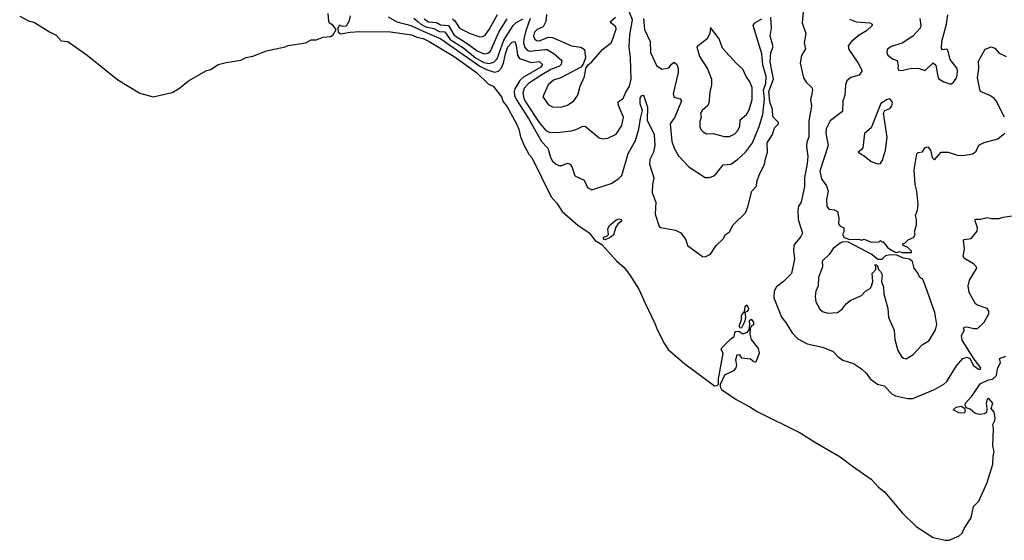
# Model space of a CAD drawing. Extents: x 1493970 to 1595317, y 729910 to 844791.
# Tile 29 of 256: x 1545825 to 1553122, y 740287 to 744147. Entities that reach past the tile are written whole.
import ezdxf

# ---------------------------------------------------------------- set-up
doc = ezdxf.new("R2010")
doc.units = 0

msp = doc.modelspace()

# ---------------------------------------------------------------- linework, layer by layer
at = {"layer": '0CON10XD'}
for points in [[(1549609.5, 744155), (1549575.4, 744065), (1549561.3, 744005), (1549560, 743975), (1549570, 743940), (1549585, 743921.2), (1549604.5, 743914.5), (1549717.3, 743927.3), (1549735.2, 743925.2), (1549755, 743913.4), (1549785, 743895.9), (1549843.5, 743845), (1549837.5, 743815), (1549825, 743803.8), (1549762.6, 743777.4), (1549695, 743739.5), (1549595, 743674.3), (1549565, 743640), (1549554.4, 743605), (1549562.6, 743565), (1549575, 743538.7), (1549676.2, 743385), (1549725, 743324.6), (1549755, 743310.7), (1549827.3, 743312.7), (1549915, 743323.1), (1549955.4, 743334.6), (1549995, 743355.6), (1550015, 743357.1), (1550120.5, 743270.5), (1550145, 743263.8), (1550185, 743268), (1550245, 743298), (1550287.8, 743362.2), (1550301.1, 743425), (1550262, 743512), (1550261.3, 743538.7), (1550298, 743562), (1550314.7, 743605.3), (1550345, 743654.3), (1550357.3, 743705), (1550351.5, 743865), (1550341.2, 743945), (1550345.9, 744035.9), (1550367.8, 744145), (1550343.1, 744206.9)], [(1551631.5, 744205), (1551623.9, 744125), (1551651.8, 744045), (1551638.6, 743975), (1551649.3, 743930.7), (1551618.5, 743881.5), (1551608.7, 743825), (1551635.4, 743715), (1551655, 743682.9), (1551695.5, 743645.5), (1551700, 743625), (1551693, 743583), (1551687.1, 743555), (1551693.3, 743505), (1551672.7, 743397.3), (1551674.5, 743275.5), (1551660, 743240), (1551655.4, 743205), (1551666.3, 743135), (1551661.8, 743081.8), (1551640.9, 742975), (1551640.4, 742909.6), (1551617.2, 742795), (1551598, 742765), (1551592.5, 742735), (1551594.1, 742665), (1551627.1, 742565), (1551615, 742539.2), (1551562.5, 742475), (1551559.2, 742435), (1551567.9, 742375), (1551544.7, 742265), (1551485.2, 742204.8), (1551433.9, 742166.1), (1551417.5, 742135), (1551413.4, 742085), (1551453.1, 741986.9), (1551470.6, 741940.6), (1551501.5, 741905), (1551550, 741825), (1551591.7, 741781.7), (1551662.6, 741742.6), (1551775, 741719.2), (1551855, 741686.8), (1551889.4, 741649.4), (1551925, 741622.1), (1552005, 741597.5), (1552065, 741557.7), (1552101.1, 741525), (1552129.2, 741485), (1552182, 741445), (1552232.9, 741432.9), (1552291.1, 741371.1), (1552315, 741358.5), (1552405, 741337.6), (1552445, 741337.5), (1552605.7, 741404.3), (1552675, 741444.5), (1552696.4, 741463.7), (1552769.1, 741580.9), (1552814.1, 741635.9), (1552846.1, 741646.1), (1552866.1, 741636.1), (1552894.2, 741584.2), (1552932, 741555), (1552946, 741555), (1552948, 741565), (1552899.5, 741629.5), (1552810.8, 741770.8), (1552805.4, 741805), (1552827.5, 741845), (1552820, 741855), (1552825, 741866.7), (1552845, 741870), (1552896.4, 741856.4), (1552925, 741856.7), (1552972, 741905), (1553006.9, 741965), (1553007.5, 741985), (1552995, 742005.6), (1552925, 742029.5), (1552910, 742040), (1552861.8, 742125), (1552854.5, 742175), (1552864, 742216), (1552919.4, 742305), (1552915, 742318), (1552895, 742337.1), (1552826.7, 742376.7), (1552818.6, 742395), (1552828.1, 742445), (1552820.8, 742509.2), (1552825, 742516.7), (1552877.5, 742525), (1552920.7, 742579.3), (1552923.8, 742605), (1552906.7, 742655), (1552907.5, 742665), (1552915, 742668.8), (1552945, 742668), (1552995, 742680), (1553026.4, 742673.6), (1553083.9, 742673.9), (1553115, 742683.8), (1553229.3, 742700.7)], [(1545825, 744172.7), (1545889.2, 744139.2), (1545935, 744125.2), (1546046.5, 744056.5), (1546095, 744033.2), (1546131.4, 743991.4), (1546181.5, 743985), (1546325.2, 743885.2), (1546551.3, 743701.3), (1546715, 743602.1), (1546815, 743575.8), (1546955, 743606.8), (1547010.1, 743639.9), (1547075, 743693.2), (1547205, 743766.8), (1547241.1, 743778.9), (1547296, 743815), (1547355, 743830.3), (1547465, 743846.2), (1547502.6, 743867.4), (1547553.9, 743876.1), (1547654.8, 743915.2), (1547792.5, 743945), (1547815, 743955.9), (1547945, 743976.5), (1547985, 743997.5), (1548021.3, 743998.7), (1548075, 744017.1), (1548128.6, 744021.4), (1548148.5, 744035), (1548170, 744075), (1548146.6, 744106.6), (1548122.3, 744122.3), (1548115.8, 744135.8), (1548112.5, 744192.5)], [(1548275.4, 744175), (1548265.4, 744135), (1548245, 744099.4), (1548217, 744097), (1548195, 744106.2), (1548183.3, 744085), (1548185.6, 744055), (1548205, 744041.8), (1548275, 744054.7), (1548345, 744059.4), (1548574, 744056), (1548730, 744035), (1548768.4, 744018.4), (1548815, 744008.3), (1548859.1, 743985), (1549046.2, 743875), (1549210.4, 743755), (1549300.3, 743670.3), (1549335.3, 743655.3), (1549395.9, 743575), (1549409.3, 743539.3), (1549436.2, 743505), (1549506.9, 743375), (1549525.6, 743335), (1549537.4, 743277.4), (1549563.2, 743213.2), (1549599.3, 743149.3), (1549620.9, 743125), (1549764.8, 742834.8), (1549806.2, 742786.2), (1549846, 742726), (1549962.9, 742622.9), (1550045, 742568), (1550091.1, 742511.1), (1550139.1, 742479.1), (1550249.2, 742359.2), (1550305, 742308.7), (1550345, 742258.2), (1550415, 742149.6), (1550460.4, 742045), (1550535, 741890.5), (1550548.9, 741848.9), (1550602.9, 741742.9), (1550630.8, 741700.8), (1550754.8, 741594.8), (1550975, 741432.8), (1550995.3, 741434.7), (1551004.6, 741445), (1551004.7, 741485), (1551040, 741675), (1551025, 741702.5), (1551027.8, 741715), (1551095, 741781.1), (1551121.4, 741798.6), (1551124.1, 741825.9), (1551132.5, 741835), (1551155, 741836.7), (1551185, 741817.5), (1551220, 741830), (1551231.7, 741848.3), (1551237.5, 741882.5), (1551233.6, 741916.4), (1551246.4, 741926.4), (1551262.5, 741905), (1551262.5, 741885), (1551250, 741875), (1551240, 741855), (1551237.5, 741815), (1551246.7, 741775), (1551298.3, 741708.3), (1551306.2, 741675), (1551281.7, 741608.3), (1551265, 741610), (1551240.8, 741630.8), (1551178.3, 741638.3), (1551161.7, 741661.7), (1551140.7, 741659.3), (1551130, 741625), (1551137.5, 741585), (1551133.3, 741565), (1551115, 741544), (1551049.4, 741510.6), (1551016.9, 741443.1), (1551016.4, 741425), (1551026.4, 741405), (1551135, 741330.2), (1551236.9, 741276.9), (1551290.8, 741240.8), (1551610.4, 741085), (1551722, 741012), (1551905, 740905.5), (1551997.6, 740837.6), (1552135, 740739.1), (1552191.2, 740681.2), (1552235, 740646.1), (1552367.8, 740487.8), (1552470.3, 740390.3), (1552595, 740306.6), (1552685, 740287.3), (1552715, 740286.8), (1552789.1, 740320.9), (1552811, 740339), (1552824.5, 740375.5), (1552877.2, 740452.8), (1552893.4, 740536.6), (1552933, 740577), (1552995.5, 740714.5), (1553037.4, 740852.6), (1553038.9, 740911.1)], [(1548555, 744168.3), (1548621.4, 744131.4), (1548724.2, 744104.2), (1548792.2, 744072.2), (1548945.8, 744005.8), (1549235, 743803.3), (1549285, 743777.4), (1549345, 743758), (1549373.4, 743766.6), (1549395, 743789.7), (1549411.7, 743825), (1549424.7, 743895), (1549443.8, 743945), (1549475, 743981.7), (1549495, 743985.4), (1549505, 743955.7), (1549514.5, 743884.5), (1549529.5, 743859.5), (1549615, 743831), (1549675, 743837), (1549699.7, 743815), (1549687.9, 743795), (1549558, 743722), (1549532.7, 743697.3), (1549495.2, 743635), (1549489.2, 743615), (1549492.4, 743585), (1549506.9, 743553.1), (1549597, 743415), (1549693.1, 743243.1), (1549740, 743195), (1549758.6, 743125), (1549775, 743098.8), (1549800, 743075), (1549820, 743065), (1549843.2, 743066.8), (1549885, 743082.9), (1549904.3, 743075), (1549920.7, 743050.7), (1549940, 742990), (1550007.6, 742957.6), (1550033.8, 742903.8), (1550065, 742886.5), (1550208, 742932), (1550265, 742968.6), (1550287.4, 742992.6), (1550335.7, 743154.3), (1550389.3, 743250.7), (1550413.5, 743336.5), (1550425.7, 743414.3)], [(1548745, 744159), (1548775.4, 744135), (1548797, 744115), (1548835, 744094.7), (1548895, 744081.2), (1548935, 744059.6), (1548975, 744056.1), (1549015, 744000.9), (1549115.7, 743935.7), (1549204.3, 743865), (1549265, 743830.9), (1549305, 743821.4), (1549338.3, 743831.7), (1549365, 743857.6), (1549413.5, 743996.5), (1549481.6, 744105), (1549505, 744126.1), (1549556.9, 744153.1)], [(1548823.8, 744153.8), (1548855, 744132.1), (1548915, 744125.8), (1548945, 744109.4), (1549003.1, 744103.1), (1549045, 744031.7), (1549141.6, 743971.6), (1549215, 743916), (1549265.7, 743894.3), (1549295, 743897.9), (1549315.3, 743915), (1549375.1, 744054.9), (1549437.6, 744152.4)], [(1549033.2, 744153.2), (1549049.1, 744139.1), (1549084, 744084), (1549163.3, 744045), (1549235, 744020.8), (1549255, 744022.3), (1549275, 744033.6), (1549305, 744074.5), (1549365.8, 744185)], [(1549729.5, 744185), (1549723.6, 744133.6), (1549705.5, 744095), (1549661.5, 744075), (1549641.6, 744055), (1549633.7, 744025), (1549641.8, 744001.8), (1549655, 743993.1), (1549675, 743991.3), (1549743.1, 744016.9), (1549775, 744016.2), (1549914, 743954), (1549985, 743944.5), (1550011.1, 743925), (1550017.5, 743865), (1550002, 743818), (1549984.3, 743795.7), (1549835, 743717.1), (1549781.5, 743698.5), (1549740.9, 743665), (1549702.9, 743575), (1549745, 743516.2), (1549775, 743500.8), (1549835, 743498.9), (1549885, 743513.3), (1549930.8, 743545), (1549962.1, 743587.9), (1549980, 743655), (1550010.8, 743725), (1550020, 743785), (1550038.3, 743811.7), (1550065, 743833.8), (1550143.3, 743925), (1550212.2, 743977.8), (1550245.9, 744075.9), (1550242.7, 744095), (1550205.4, 744125), (1550203.8, 744135), (1550240, 744165)], [(1550425.7, 743414.3), (1550441.3, 743475), (1550423.6, 743523.6), (1550422.5, 743565), (1550435, 743584.5), (1550445, 743586.7), (1550450.5, 743580.5), (1550477.8, 743497.8), (1550475, 743402.5), (1550527.3, 743295), (1550532.3, 743215), (1550522.3, 743165), (1550495, 743111.2), (1550492.8, 743075), (1550524.6, 742975), (1550513.9, 742925), (1550513.5, 742863.5), (1550540.5, 742795), (1550534.2, 742705), (1550564.2, 742614.2), (1550575.8, 742605.8), (1550685, 742586.7), (1550725, 742566.9), (1550762.9, 742515), (1550775, 742472.5), (1550885, 742391.2), (1550905, 742390), (1550945, 742408), (1550986, 742474), (1551038.7, 742521.3), (1551056.7, 742555), (1551086.2, 742575), (1551113.3, 742625), (1551203.3, 742715), (1551221.5, 742758.5), (1551250.6, 742875), (1551285, 742912), (1551289.2, 742945), (1551306.8, 742995), (1551345.9, 743075), (1551351.6, 743115), (1551368.3, 743165), (1551365.8, 743235), (1551403.5, 743295), (1551418.8, 743345), (1551450, 743375), (1551448.2, 743385), (1551408, 743428), (1551404.3, 743485), (1551385.6, 743535), (1551377.3, 743615), (1551411.3, 743705), (1551387.3, 743835), (1551392.8, 743905), (1551408.8, 743945), (1551395, 744000), (1551388, 744025), (1551396.4, 744085), (1551392.4, 744165)], [(1550447.2, 744155), (1550456.2, 744075), (1550496.9, 743985), (1550500, 743905), (1550545, 743806.7), (1550585, 743781.2), (1550635, 743790.8), (1550655, 743818), (1550675, 743832), (1550695.6, 743815), (1550706.4, 743786.4), (1550706.4, 743755), (1550667.5, 743597.5), (1550675, 743573.3), (1550721.2, 743561.2), (1550730.8, 743545), (1550680.8, 743425), (1550646.1, 743375), (1550659.2, 743245), (1550675.6, 743195), (1550708.9, 743138.9), (1550785, 743056), (1550905, 742977.5), (1550935, 742976.2), (1550964.2, 742985.8), (1550985, 743001.2), (1551039.5, 743070.5), (1551095, 743076), (1551147.8, 743112.2), (1551204.8, 743165.2), (1551255.7, 743234.3), (1551304.7, 743355), (1551332.6, 743445), (1551345, 743560), (1551338.5, 743625), (1551355.5, 743675), (1551358.5, 743725), (1551331.7, 743811.7), (1551325.8, 743895), (1551262.2, 744105), (1551272.5, 744125), (1551325, 744154.4)], [(1551975, 744150), (1552025, 744130.6), (1552125, 744123.1), (1552142.9, 744115), (1552143.3, 744105), (1552100, 744065), (1552047.3, 744032.8), (1551986.9, 743983.1), (1551966.4, 743953.6), (1551969.4, 743925), (1552040, 743825), (1552065, 743776.7), (1552065.6, 743765), (1552046.2, 743735), (1551985, 743718.1), (1551955, 743693.8), (1551944.6, 743665.4), (1551939.6, 743585), (1551926.2, 743545), (1551924.1, 743465.9), (1551831.7, 743398.3), (1551802.7, 743337.3), (1551799.6, 743305), (1551816.7, 743215), (1551756.2, 743025), (1551768.3, 742968.3), (1551803.5, 742915), (1551817.8, 742875), (1551804.4, 742815), (1551806, 742765), (1551823, 742743), (1551865, 742737.5), (1551885.7, 742725), (1551895.6, 742675), (1551893.1, 742633.1), (1551905, 742616.7), (1551932.5, 742605), (1551933.3, 742575), (1551923.8, 742555), (1551935, 742533.3), (1551975, 742517.5), (1552045, 742520), (1552065, 742512.5), (1552085, 742520), (1552135, 742497.5), (1552195, 742500), (1552205, 742510), (1552215, 742500), (1552225, 742500), (1552260, 742455), (1552313, 742423), (1552325, 742420), (1552345, 742427.5), (1552365, 742420), (1552435, 742420), (1552435, 742430), (1552405, 742460), (1552371.7, 742471.7), (1552370, 742485), (1552388.3, 742491.7), (1552410, 742515), (1552448.3, 742531.7), (1552462.5, 742555), (1552457.5, 742575), (1552472.5, 742625), (1552472.5, 742665), (1552463.3, 742695), (1552480, 742735), (1552483.6, 742776.4), (1552473.1, 742875), (1552460.8, 742925), (1552454.6, 743034.6), (1552475, 743152.5), (1552485, 743163.3), (1552515, 743167.5), (1552534.1, 743195.9), (1552555, 743203.3), (1552575, 743178.8), (1552588.6, 743125), (1552605, 743108.8), (1552655, 743164.4), (1552706, 743164), (1552775, 743142.9), (1552815, 743139.4), (1552888.3, 743151.7), (1552915, 743173.3), (1552934.2, 743215.8), (1552973.1, 743236.9), (1553075, 743264.2), (1553125.6, 743305)], [(1552497.1, 744155), (1552503.3, 744105), (1552499.4, 744085), (1552444.4, 744025), (1552365, 743972), (1552285, 743949.2), (1552253.3, 743925), (1552251.2, 743905), (1552258.8, 743885), (1552295, 743856), (1552327.5, 743845), (1552336.2, 743805), (1552334.1, 743784.1), (1552340.7, 743770.7), (1552373.9, 743773.9), (1552425, 743786.2), (1552485, 743787.5), (1552535, 743770), (1552595, 743827.5), (1552615, 743810), (1552630, 743725), (1552638.3, 743708.3), (1552675, 743686.7), (1552725, 743670), (1552745, 743683.3), (1552765, 743711.2), (1552772.5, 743735), (1552776.5, 743765), (1552772.2, 743785), (1552722.1, 743852.1), (1552705, 743923.3), (1552695, 743927.5), (1552665, 743922.5), (1552656.7, 743936.7), (1552659.2, 743985), (1552694.5, 744115), (1552705, 744184.2)], [(1551045, 743281.5), (1551085, 743281.8), (1551125, 743301.8), (1551145, 743323.3), (1551163.1, 743355), (1551165.5, 743405), (1551210.8, 743445), (1551231.8, 743478.2), (1551254.7, 743555), (1551253.2, 743645), (1551236.9, 743686.9), (1551209.4, 743725), (1551185, 743781.2), (1551135, 743826), (1551034.3, 743935), (1551010, 744005), (1550945, 744090), (1550940, 744045), (1550918.1, 744001.9), (1550843.3, 743945), (1550864.3, 743875), (1550922.4, 743782.4), (1550951.4, 743705), (1550951.4, 743665), (1550939.4, 743610.6), (1550931.5, 743525), (1550921.7, 743508.3), (1550882.2, 743475), (1550871.5, 743455), (1550875.7, 743425), (1550866.9, 743395), (1550865.8, 743355), (1550873.4, 743333.4), (1550890, 743315), (1550915, 743301.9), (1550965, 743302.7), (1551045, 743281.5)], [(1553123.6, 743425), (1553063.1, 743545), (1553045, 743565.6), (1553015, 743585.6), (1552946.7, 743615), (1552940.3, 743630.3), (1552923.6, 743715), (1552934.6, 743785), (1552930.6, 743839.4), (1552981.7, 743928.3), (1553024.3, 743945.7), (1553051.2, 743935), (1553085, 743899.4), (1553135.5, 743875.5)], [(1552185, 743078.8), (1552205, 743081.2), (1552220, 743105), (1552241.2, 743178.8), (1552254.3, 743275), (1552226.2, 743455), (1552237.5, 743475), (1552275, 743488.8), (1552288.8, 743505), (1552293.3, 743535), (1552275, 743560), (1552255, 743556.2), (1552206.7, 743525), (1552136.2, 743345), (1552087.2, 743302.8), (1552072.9, 743197.1), (1552065, 743183.8), (1552040, 743165), (1552085, 743138.8), (1552135, 743096.7), (1552185, 743078.8)], [(1550165, 742514.4), (1550155, 742516.7), (1550152.5, 742535), (1550177.7, 742542.3), (1550190, 742555), (1550184.6, 742595), (1550195, 742618.1), (1550245, 742664), (1550265, 742670), (1550282.5, 742665), (1550288.8, 742655), (1550259.1, 742630.9), (1550242.2, 742607.8), (1550225, 742552.5), (1550205.8, 742535), (1550165, 742514.4)], [(1552395, 741633.3), (1552445.9, 741664.1), (1552513, 741737), (1552565, 741768), (1552611.7, 741848.3), (1552623.6, 741886.4), (1552608.1, 741975), (1552525, 742206.7), (1552515, 742223.3), (1552495, 742237.5), (1552483.3, 742265), (1552453.9, 742303.9), (1552442.5, 742355), (1552420.7, 742370.7), (1552375, 742380), (1552325, 742400), (1552275, 742402.5), (1552243, 742397), (1552215, 742370), (1552185, 742370), (1552140, 742405), (1551967, 742497), (1551925, 742500), (1551905, 742491.2), (1551855, 742451.2), (1551823.8, 742405), (1551773, 742357), (1551774.3, 742315), (1551745.8, 742235), (1551743.8, 742175), (1551726.1, 742133.9), (1551720, 742095), (1551726, 742055), (1551755, 742000), (1551775, 741983.8), (1551815, 741972), (1551885, 741976), (1551919.7, 742000.3), (1551950.3, 742039.7), (1551980, 742065), (1552065, 742103.3), (1552093.3, 742135), (1552127.5, 742155), (1552138.3, 742171.7), (1552147.5, 742205), (1552142.5, 742265), (1552170, 742295), (1552170, 742315), (1552161.7, 742328.3), (1552178.3, 742328.3), (1552191.7, 742291.7), (1552205, 742280), (1552216.4, 742256.4), (1552213.3, 742205), (1552226.2, 742165), (1552230, 742115), (1552260, 742005), (1552265, 741940), (1552306.9, 741845), (1552312.1, 741775), (1552332.5, 741695), (1552359.8, 741649.8), (1552375, 741637.5), (1552395, 741633.3)], [(1551165, 741860), (1551158, 741875), (1551173.8, 741925), (1551173.8, 741955), (1551197.5, 741982.5), (1551201.5, 742018.5), (1551215, 742033.3), (1551226, 742005), (1551224.2, 741995), (1551217, 741983), (1551200, 741975), (1551204, 741945), (1551198.3, 741911.7), (1551175, 741863.3), (1551165, 741860)], [(1553038.9, 740911.1), (1553048.4, 740945), (1553037.8, 740985), (1553041.5, 741115), (1553036.7, 741145), (1553052.8, 741175), (1553054.1, 741194.1), (1553048.1, 741238.1), (1553025.7, 741265), (1553037.1, 741305), (1553005, 741340), (1552995, 741330), (1552988, 741305), (1552994.2, 741264.2), (1552990, 741235), (1552975, 741224), (1552935, 741220), (1552905, 741228.8), (1552869.7, 741259.7), (1552840, 741270), (1552831.7, 741291.7), (1552833.8, 741305), (1552882, 741355), (1552942.9, 741447.1), (1553005, 741478), (1553035, 741482), (1553065, 741510), (1553072.4, 741557.6), (1553093.1, 741605), (1553086.7, 741635), (1553135, 741653.4)], [(1552825, 741230), (1552785, 741232.9), (1552742.5, 741255), (1552766.7, 741275), (1552802.3, 741282.3), (1552827, 741267), (1552832, 741245), (1552825, 741230)]]:
    msp.add_lwpolyline(points, dxfattribs=at)

doc.saveas('drawing.dxf')
